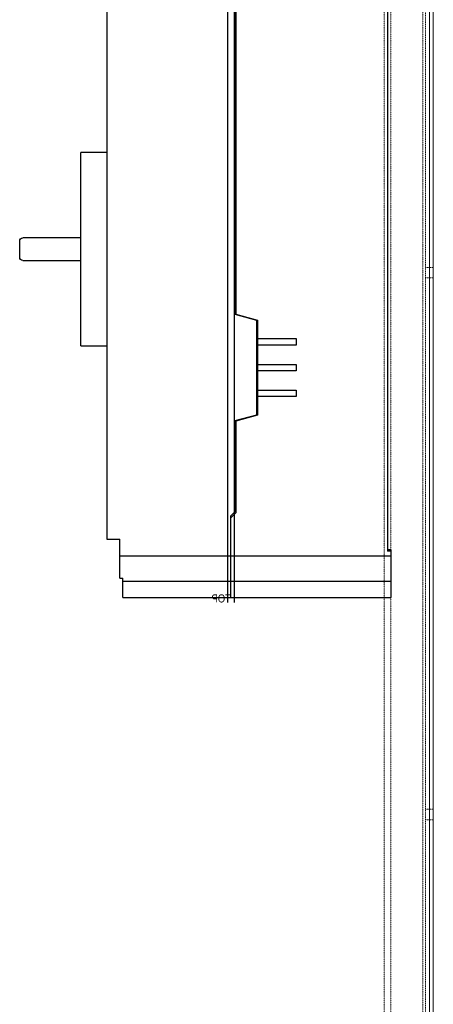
# Model space of a CAD drawing. Header units: inches. Extents: x 1390 to 5322, y 201 to 2979.
# Tile 84 of 85: x 5118 to 5322, y 1917 to 2402. Entities that reach past the tile are written whole.
import ezdxf
from ezdxf.enums import TextEntityAlignment as Align

# ---------------------------------------------------------------- set-up
doc = ezdxf.new("R2010")
doc.units = ezdxf.units.IN
doc.header["$MEASUREMENT"] = 0
doc.linetypes.add('HIDDEN', pattern=[0.2, 0.1, -0.1])
doc.layers.add('PWR_0600HP', color=7, linetype='Continuous')
doc.styles.add('TEXTSTYLE_0', font='txt', dxfattribs={"width": 0.8})

# ---------------------------------------------------------------- blocks, each defined once
blk = doc.blocks.new('A$C195F3D43')
at = {"ltscale": 25.1}
for p, q in [((0, 408.86), (0, 386)), ((0, 408.86), (131.78, 408.86)), ((76.91, 411.32), (76.91, 0)), ((78.59, 408.86), (78.59, 368.6)), ((80.26, 411.32), (80.26, 0)), ((131.78, 408.86), (131.78, 399.34)), ((0, 400.94), (131.78, 400.94)), ((131.78, 399.34), (133.3, 399.34)), ((133.3, 380.29), (133.3, 399.34)), ((0, 388.54), (133.3, 388.54)), ((0, 386), (0, 385.44)), ((0, 386), (1.57, 386)), ((0, 385.44), (1.57, 385.44)), ((1.57, 386), (1.57, 25.32)), ((139.7, 380.29), (133.3, 380.29)), ((139.7, 380.29), (139.7, 31.09)), ((78.59, 369.64), (76.17, 367.23)), ((76.56, 366.57), (78.59, 368.6)), ((76.17, 367.23), (76.17, 141.9)), ((76.56, 141.7), (76.56, 366.57)), ((139.7, 221.54), (152.4, 221.54)), ((152.4, 126.29), (152.4, 221.54)), ((153.38, 179.47), (180.9, 179.47)), ((182.47, 169.92), (182.47, 177.9)), ((180.9, 168.35), (153.38, 168.35)), ((76.17, 141.9), (65.48, 139.04)), ((65.86, 138.83), (76.56, 141.7)), ((65.48, 139.04), (65.48, 92.2)), ((65.86, 92.4), (65.86, 138.83)), ((65.48, 129.89), (46.43, 129.89)), ((46.43, 129.89), (46.43, 126.72)), ((46.43, 126.72), (65.48, 126.72)), ((152.4, 126.29), (139.7, 126.29)), ((65.48, 117.19), (46.43, 117.19)), ((46.43, 117.19), (46.43, 114.02)), ((46.43, 114.02), (65.48, 114.02)), ((65.48, 104.49), (46.43, 104.49)), ((46.43, 104.49), (46.43, 101.32)), ((46.43, 101.32), (65.48, 101.32)), ((65.48, 92.2), (76.17, 89.33)), ((76.56, 89.54), (65.86, 92.4)), ((76.17, 89.33), (76.17, 44.14)), ((76.56, 44.75), (76.56, 89.54)), ((76.17, 44.14), (78.59, 41.73)), ((78.59, 42.72), (76.56, 44.75)), ((78.59, 2.46), (78.59, 42.72)), ((139.7, 31.09), (133.3, 31.09)), ((133.3, 11.99), (133.3, 31.09)), ((0, 25.88), (1.57, 25.88)), ((0, 25.88), (0, 25.32)), ((0, 25.32), (1.57, 25.32)), ((0, 25.32), (0, 2.46)), ((0, 22.78), (133.3, 22.78)), ((0, 10.39), (78.59, 10.39)), ((131.78, 10.41), (78.59, 10.41)), ((133.3, 11.99), (131.78, 11.99)), ((131.78, 2.46), (131.78, 11.99)), ((131.78, 2.46), (0, 2.46))]:
    blk.add_line(p, q, dxfattribs=at)
for centre, radius, start, end in [((153.38, 185.82), 6.35, 261.1333, 270), ((180.9, 177.9), 1.57, 0, 90), ((180.9, 169.92), 1.57, 270, 0), ((153.38, 162), 6.35, 90, 98.8667)]:
    blk.add_arc(centre, radius, start, end, dxfattribs=at)
at = {"ltscale": 25.1, "style": 'TEXTSTYLE_0', "width": 0.9}
blk.add_text('TOP', height=3.969, dxfattribs=at).set_placement((78.59, 0), (88.11, 0), align=Align.FIT)

msp = doc.modelspace()

# ---------------------------------------------------------------- linework, layer by layer
at = {"color": 7, "linetype": 'Continuous', "lineweight": 15}
for p, q in [((5319.74, 914.11), (5319.74, 2785.2)), ((5321.64, 782.28), (5321.64, 2785.2))]:
    msp.add_line(p, q, dxfattribs=at)
at = {"color": 7, "linetype": 'HIDDEN', "lineweight": 0}
for p, q in [((5317.87, 2781.17), (5317.87, 917.29)), ((5319.77, 917.29), (5319.77, 2781.17)), ((5297.52, 2728.05), (5297.52, 924.65)), ((5300.69, 2728.05), (5300.69, 924.65)), ((5316.57, 2728.05), (5316.57, 924.65)), ((5319.77, 2279.78), (5317.87, 2279.78)), ((5321.64, 2279.77), (5319.74, 2279.77)), ((5317.87, 2274.62), (5319.77, 2274.62)), ((5319.74, 2274.62), (5321.64, 2274.62)), ((5319.77, 2013.08), (5317.87, 2013.08)), ((5321.64, 2013.07), (5319.74, 2013.07)), ((5317.87, 2007.92), (5319.77, 2007.92)), ((5319.74, 2007.92), (5321.64, 2007.92))]:
    msp.add_line(p, q, dxfattribs=at)

# ---------------------------------------------------------------- block references
at = {"layer": 'PWR_0600HP', "color": 7, "xscale": -1}
msp.add_blockref('A$C195F3D43', (5300.69, 2114.86), dxfattribs=at)

doc.saveas('drawing.dxf')
